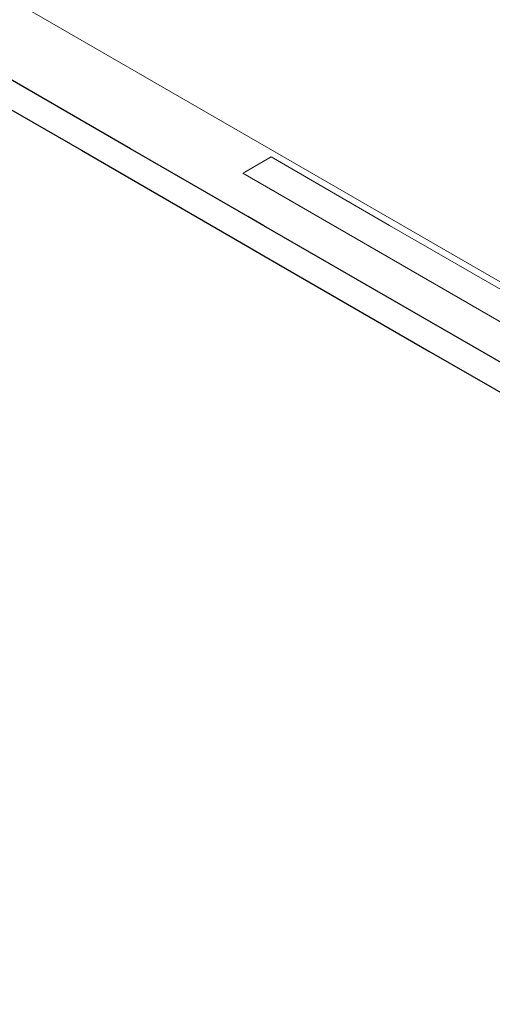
# Model space of a CAD drawing. Header units: millimetres. Extents: x 4480191 to 4481199, y -30324204 to -30323479.
# Tile 67 of 243: x 4480388.29 to 4480392.02, y -30324086.61 to -30324078.85. Entities that reach past the tile are written whole.
import ezdxf

# ---------------------------------------------------------------- set-up
doc = ezdxf.new("R2010")
doc.units = ezdxf.units.MM
for name, color, linetype, lineweight in [('DI-Elementos externos em vista', 9, 'Continuous', 5), ('EL-Condutos QD (Teto)', 32, 'Continuous', 25), ('IFC-Elemento de mobília-Contorno', 152, 'Continuous', 5)]:
    doc.layers.add(name, color=color, linetype=linetype, lineweight=lineweight)

msp = doc.modelspace()

# ---------------------------------------------------------------- linework, layer by layer
at = {"layer": 'DI-Elementos externos em vista'}
for p, q in [((4480391.9902, -30324080.8676), (4480386.3957, -30324077.6376)), ((4480418.1606, -30324095.9771), (4480391.9902, -30324080.8676))]:
    msp.add_line(p, q, dxfattribs=at)
at = {"layer": 'EL-Condutos QD (Teto)'}
for p, q in [((4480389.1656, -30324079.869), (4480387.807, -30324079.0846)), ((4480387.5368, -30324079.164), (4480388.7782, -30324079.8807)), ((4480389.5609, -30324080.0972), (4480389.1656, -30324079.869)), ((4480388.7782, -30324079.8807), (4480389.1736, -30324080.109)), ((4480390.0903, -30324080.4029), (4480389.5609, -30324080.0972)), ((4480389.1736, -30324080.109), (4480390.0903, -30324080.6383)), ((4480390.2163, -30324080.4756), (4480390.0903, -30324080.4029)), ((4480391.5367, -30324081.2379), (4480390.2163, -30324080.4756)), ((4480390.0903, -30324080.6383), (4480390.2163, -30324080.711)), ((4480390.2163, -30324080.711), (4480391.5164, -30324081.4616)), ((4480393.3286, -30324082.2725), (4480391.5367, -30324081.2379)), ((4480391.5164, -30324081.4616), (4480392.6665, -30324082.1256))]:
    msp.add_line(p, q, dxfattribs=at)
at = {"layer": 'IFC-Elemento de mobília-Contorno', "color": 8, "lineweight": 5}
for p, q in [((4480390.2729, -30324079.933), (4480390.0672, -30324080.0518)), ((4480390.2729, -30324079.933), (4480391.2065, -30324080.4721)), ((4480390.0597, -30324080.0562), (4480390.0507, -30324080.0613)), ((4480390.0507, -30324080.0613), (4480411.5431, -30324092.4699)), ((4480390.0672, -30324080.0518), (4480390.0597, -30324080.0562)), ((4480391.2065, -30324080.4721), (4480412.6989, -30324092.8807))]:
    msp.add_line(p, q, dxfattribs=at)

doc.saveas('drawing.dxf')
